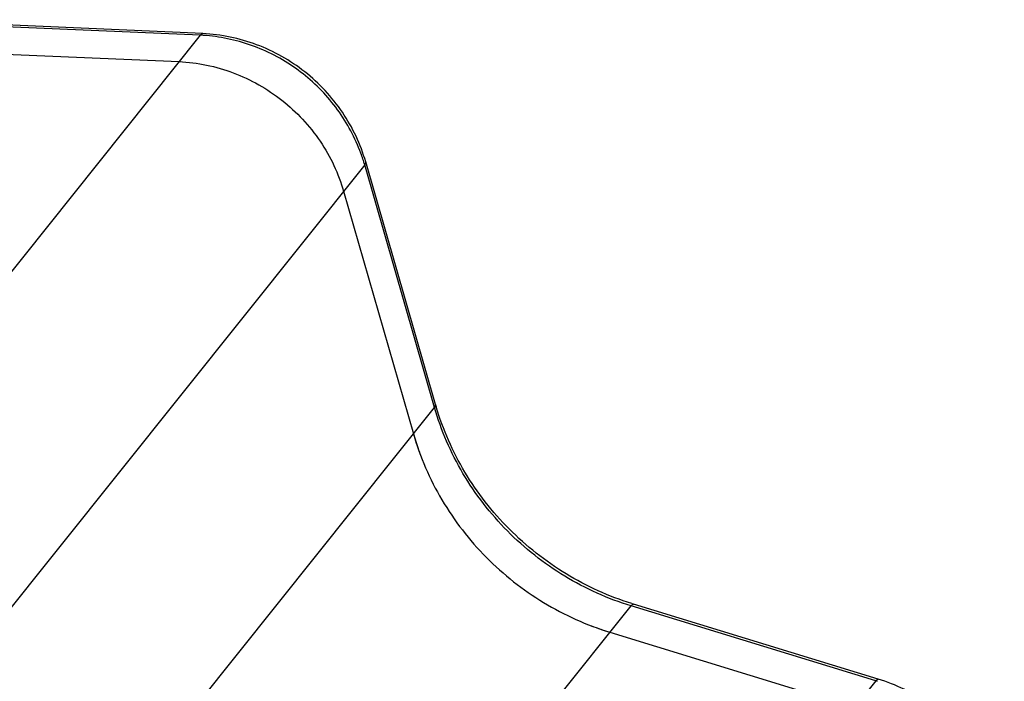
# Model space of a CAD drawing. Header units: millimetres. Extents: x 0 to 420, y 0 to 297.
# Tile 27 of 47: x 174 to 193, y 92 to 104. Entities that reach past the tile are written whole.
import ezdxf

# ---------------------------------------------------------------- set-up
doc = ezdxf.new("R2010")
doc.units = ezdxf.units.MM
doc.header["$LTSCALE"] = 23.1
doc.layers.add('COMPONENTS', color=7, linetype='CONTINUOUS')

msp = doc.modelspace()

# ---------------------------------------------------------------- linework, layer by layer
at = {"layer": 'COMPONENTS', "color": 7, "linetype": 'CONTINUOUS'}
for p, q in [((177.60284, 103.67151), (171.68051, 103.93158)), ((171.6908, 103.39062), (177.16109, 103.1504)), ((181.92941, 96.77096), (180.63127, 101.28434)), ((180.22068, 100.73831), (181.51883, 96.22492)), ((190.16341, 91.66119), (185.6125, 93.05512)), ((185.17411, 92.53324), (189.72502, 91.13932))]:
    msp.add_line(p, q, dxfattribs=at)
at = {"layer": 'COMPONENTS', "color": 9, "linetype": 'CONTINUOUS'}
for p, q in [((177.55312, 103.6412), (171.68113, 103.89906)), ((177.55312, 103.6412), (160.95744, 82.86383)), ((180.61271, 101.22911), (165.77469, 82.65229)), ((181.91086, 96.71573), (180.61271, 101.22911)), ((170.49161, 82.41912), (181.91086, 96.71573)), ((174.55618, 79.23987), (185.56613, 93.02405)), ((190.11704, 91.63012), (185.56613, 93.02405)), ((190.11704, 91.63012), (175.78009, 73.68061))]:
    msp.add_line(p, q, dxfattribs=at)
for centre, radius, start, end in [((177.41235, 100.44648), 3.19782, 83.395324, 87.476983), ((177.53211, 100.34256), 3.20563, 16.054928, 20.129957), ((189.15047, 88.47446), 3.30038, 72.385865, 72.970203)]:
    msp.add_arc(centre, radius, start, end, dxfattribs=at)
at = {"layer": 'COMPONENTS', "color": 7, "linetype": 'CONTINUOUS'}
for centre, radius, start, end in [((186.87955, 98.19474), 5.15083, 196.04655, 196.56553), ((186.52443, 97.66539), 5.20874, 196.054259, 199.997851), ((187.19114, 98.20906), 5.39029, 252.612075, 252.970304), ((186.75957, 97.70742), 5.41164, 249.119571, 252.963979)]:
    msp.add_arc(centre, radius, start, end, dxfattribs=at)
at = {"layer": 'COMPONENTS', "color": 9, "linetype": 'CONTINUOUS'}
for points, knots in [([(177.55312, 103.6412), (177.55695, 103.646), (177.5698, 103.6606), (177.58923, 103.67209), (177.60284, 103.67151)], [0, 0, 0, 0, 0.31075043, 1, 1, 1, 1]), ([(180.54192, 101.44578), (180.43666, 101.73306), (180.14143, 102.28296), (179.49229, 102.95518), (178.6873, 103.42942), (178.08389, 103.58795), (177.78015, 103.62308)], [0, 0, 0, 0, 0.24890736, 0.50011038, 0.75125371, 1, 1, 1, 1]), ([(180.61271, 101.22911), (180.61657, 101.23395), (180.62798, 101.24969), (180.635, 101.27128), (180.63127, 101.28434)], [0, 0, 0, 0, 0.31298506, 1, 1, 1, 1]), ([(181.91086, 96.71573), (181.91472, 96.72056), (181.92613, 96.7363), (181.93315, 96.7579), (181.92941, 96.77096)], [0, 0, 0, 0, 0.31298506, 1, 1, 1, 1]), ([(185.56613, 93.02405), (185.13532, 93.156), (184.30165, 93.53055), (183.22863, 94.37719), (182.395, 95.45442), (182.03406, 96.28736), (181.91086, 96.71573)], [0, 0, 0, 0, 0.25038958, 0.50183053, 0.75229639, 1, 1, 1, 1]), ([(185.56613, 93.02405), (185.57043, 93.02943), (185.58206, 93.04287), (185.60096, 93.05865), (185.6125, 93.05513)], [0, 0, 0, 0, 0.36326848, 1, 1, 1, 1]), ([(190.11704, 91.63012), (190.12134, 91.6355), (190.13297, 91.64894), (190.15187, 91.66473), (190.16341, 91.6612)], [0, 0, 0, 0, 0.36326848, 1, 1, 1, 1])]:
    msp.add_open_spline(points, degree=3, knots=knots, dxfattribs=at)
at = {"layer": 'COMPONENTS', "color": 7, "linetype": 'CONTINUOUS'}
for points, knots in [([(180.63127, 101.28434), (180.53719, 101.61142), (180.24067, 102.24145), (179.53045, 103.0028), (178.62443, 103.51558), (177.9427, 103.65659), (177.60284, 103.67151)], [0, 0, 0, 0, 0.2491935, 0.50007093, 0.7509084, 1, 1, 1, 1]), ([(177.16109, 103.1504), (177.50344, 103.13537), (178.1918, 102.99207), (179.1072, 102.47314), (179.82557, 101.70394), (180.1259, 101.06786), (180.22068, 100.73831)], [0, 0, 0, 0, 0.24841328, 0.49987871, 0.75141118, 1, 1, 1, 1]), ([(185.58031, 93.06509), (185.15346, 93.19876), (184.32739, 93.57429), (183.26252, 94.4153), (182.432, 95.48074), (182.06828, 96.30336), (181.94251, 96.72618)], [0, 0, 0, 0, 0.25050971, 0.50234529, 0.75293914, 1, 1, 1, 1]), ([(181.51883, 96.22492), (181.64204, 95.79655), (182.00298, 94.96362), (182.8366, 93.88639), (183.90963, 93.03975), (184.74329, 92.6652), (185.17411, 92.53324)], [0, 0, 0, 0, 0.24770361, 0.49816947, 0.74961042, 1, 1, 1, 1]), ([(192.50718, 88.60709), (192.50076, 88.94472), (192.37404, 89.626), (191.87424, 90.53594), (191.11918, 91.25495), (190.491, 91.56085), (190.16341, 91.66119)], [0, 0, 0, 0, 0.24745582, 0.49749546, 0.74894006, 1, 1, 1, 1])]:
    msp.add_open_spline(points, degree=3, knots=knots, dxfattribs=at)

doc.saveas('drawing.dxf')
